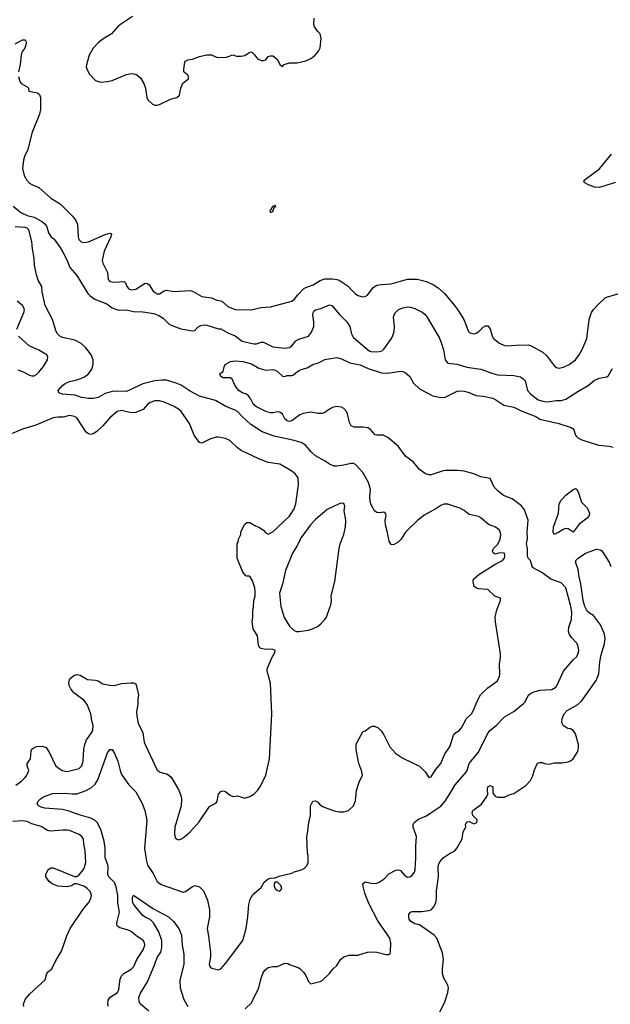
# Model space of a CAD drawing. Header units: inches. Extents: x 1771504 to 1971212, y 471788 to 643615.
# Tile 62 of 256: x 1864187 to 1869185, y 496629 to 504970. Entities that reach past the tile are written whole.
import ezdxf

# ---------------------------------------------------------------- set-up
doc = ezdxf.new("R2010")
doc.units = ezdxf.units.IN
doc.header["$MEASUREMENT"] = 0
doc.layers.add('B8469', color=7, linetype='Continuous')
doc.layers.add('B8560', color=7, linetype='Continuous')

msp = doc.modelspace()

# ---------------------------------------------------------------- linework, layer by layer
at = {"layer": 'B8469', "color": 5}
for points, elevation in [([(1864153.8, 498486.2), (1864201.9, 498518.1), (1864234.5, 498550), (1864248.5, 498571.5), (1864263.1, 498610), (1864250.7, 498650), (1864249.9, 498670), (1864279.3, 498710), (1864284.8, 498775.2), (1864291.1, 498790), (1864301.1, 498798.9), (1864330, 498813.8), (1864376.2, 498816.2), (1864410, 498803.8), (1864438.4, 498758.4), (1864490, 498653), (1864511.4, 498631.4), (1864550, 498610.4), (1864590, 498602.3), (1864690, 498627.6), (1864702.8, 498637.2), (1864714, 498650), (1864724.7, 498690), (1864728.7, 498790), (1864737.2, 498830), (1864752.4, 498870), (1864790, 498921.3), (1864805.3, 498950), (1864809.7, 498989.7), (1864798.4, 499030), (1864789.3, 499090), (1864759.2, 499170), (1864730, 499206), (1864646.7, 499266.7), (1864620.7, 499300.7), (1864605.1, 499330), (1864602, 499358), (1864612.3, 499387.7), (1864645.5, 499414.5), (1864670, 499422.6), (1864698, 499418), (1864761.5, 499381.5), (1864830, 499374.5), (1864850, 499369.1), (1864890, 499344.4), (1864950, 499332.6), (1864990, 499330.3), (1865050, 499346), (1865130, 499352.4), (1865150, 499352.4), (1865170, 499342.8), (1865194, 499250), (1865187.7, 499210), (1865188.2, 499170), (1865176.5, 499110), (1865177.2, 499070), (1865190.3, 499010), (1865230.3, 498930), (1865241.1, 498850), (1865248.7, 498830), (1865350, 498613.4), (1865376.7, 498596.7), (1865438.2, 498578.2), (1865470, 498553), (1865531.4, 498450), (1865552.6, 498390), (1865556.3, 498363.7), (1865554.6, 498310), (1865500.3, 498130), (1865498.4, 498070), (1865503.4, 498043.4), (1865510.6, 498030.6), (1865530, 498022.8), (1865550, 498027.7), (1865585.2, 498050), (1865630, 498090.6), (1865704.9, 498175.1), (1865794, 498306), (1865850, 498334.8), (1865858.4, 498350), (1865869.2, 498410), (1865890, 498430.8), (1865910, 498437.3), (1865930, 498430.8), (1865964.1, 498404.1), (1865990, 498390.7), (1866030, 498394), (1866090, 498375.5), (1866135.3, 498390), (1866170, 498410.7), (1866199.3, 498440.7), (1866223.8, 498476.2), (1866269.6, 498570), (1866301.5, 498710), (1866322.2, 499090), (1866309.7, 499350), (1866281.1, 499450), (1866281.1, 499470), (1866323.6, 499570), (1866347.3, 499610), (1866349.3, 499629.3), (1866330, 499634.7), (1866257, 499637), (1866230, 499642.6), (1866218.4, 499650), (1866207.8, 499670), (1866199.3, 499750), (1866163.7, 499810), (1866153.2, 499870), (1866160.9, 499910), (1866160.9, 499970), (1866166, 499990), (1866166.6, 500000)], 380), ([(1864939.2, 496610), (1864932.1, 496630), (1864934.9, 496665.1), (1864953.3, 496690), (1865013.5, 496730), (1865026.6, 496753.4), (1865037.8, 496842.2), (1865047.4, 496870), (1865068.5, 496891.5), (1865130, 496927.9), (1865153.3, 496950), (1865179.3, 497010), (1865233.1, 497090), (1865246, 497130), (1865244, 497150), (1865231.5, 497170), (1865170.7, 497210.7), (1865130, 497246.6), (1865100, 497260), (1865035.7, 497275.7), (1865013.4, 497293.4), (1865008, 497310), (1865010.7, 497330), (1865030.6, 497410), (1865018.1, 497490), (1865016.7, 497550), (1865003.7, 497623.7), (1864990, 497661.5), (1864941.5, 497710), (1864933.8, 497730), (1864936.5, 497790), (1864934.1, 497810), (1864911.8, 497870), (1864911.2, 497951.2), (1864903.4, 498010), (1864874.3, 498110), (1864843.5, 498170), (1864827.1, 498187.1), (1864790, 498207.4), (1864690, 498235.4), (1864606.3, 498266.3), (1864550, 498278.4), (1864399, 498290), (1864370, 498299.1), (1864347, 498310), (1864334.5, 498330), (1864344.5, 498350), (1864363.7, 498370), (1864390, 498386), (1864466.1, 498413.9), (1864570, 498418), (1864631.3, 498411.3), (1864670, 498413.6), (1864750, 498440.7), (1864794.3, 498465.7), (1864825.6, 498494.4), (1864847.8, 498532.2), (1864930, 498760.7), (1864950, 498787.3), (1864970, 498787.3), (1864990, 498754.8), (1865018.5, 498690), (1865036.5, 498610), (1865050, 498575.5), (1865110, 498488.2), (1865169.1, 498429.1), (1865223.1, 498330), (1865246.7, 498270), (1865263.7, 498190), (1865243.2, 497950), (1865260.4, 497840.4), (1865270, 497808), (1865318, 497738), (1865350, 497670.5), (1865385.3, 497645.3), (1865570, 497580.4), (1865590, 497584.4), (1865650, 497628.2), (1865670, 497634.9), (1865710, 497624), (1865744, 497590), (1865775.8, 497510), (1865793.4, 497430), (1865794.3, 497370), (1865772.8, 497270), (1865785.8, 497205.8), (1865802, 497070), (1865800.9, 497030), (1865790.7, 496970), (1865794, 496954), (1865802, 496942), (1865814.4, 496934.4), (1865870, 496920.7), (1865888.7, 496930), (1865930, 496974), (1866074.7, 497170), (1866104.7, 497270), (1866118.7, 497370), (1866125.8, 497474.2), (1866138.9, 497521.1), (1866160.1, 497559.9), (1866230, 497618), (1866256.5, 497663.5), (1866290, 497690.8), (1866310, 497698.8), (1866350, 497702), (1866384.1, 497715.9), (1866490, 497740.7), (1866510, 497750.8), (1866572.5, 497767.5), (1866598, 497782), (1866618, 497802), (1866628.7, 497830), (1866628.9, 497888.9), (1866624, 497910), (1866616, 498050), (1866624.1, 498075.9), (1866635.1, 498170), (1866649, 498230), (1866649, 498310), (1866668, 498350), (1866690, 498352), (1866710, 498342), (1866723.5, 498323.5), (1866750, 498304.7), (1866847.5, 498267.5), (1866890, 498258.8), (1866930, 498258.8), (1866970, 498270.8), (1867013.2, 498310), (1867030, 498354), (1867038.6, 498441.4), (1867059, 498510), (1867089, 498570), (1867082, 498602), (1867056, 498670), (1867034.6, 498785.4), (1867034, 498810), (1867035.3, 498830), (1867045.6, 498854.4), (1867090, 498938), (1867110, 498944.7), (1867146.3, 498973.7), (1867170, 498986), (1867190, 498986), (1867222, 498970), (1867246.4, 498946.4), (1867270, 498912), (1867321, 498810), (1867370, 498754.8), (1867430, 498714), (1867570, 498646.8), (1867617.5, 498597.5), (1867650, 498551.3), (1867670, 498556), (1867704.9, 498615.1), (1867751.1, 498670), (1867786, 498750), (1867826.6, 498810), (1867859.7, 498910), (1867874, 498926), (1867908.9, 498951.1), (1867927.3, 498972.7), (1867969.7, 499050), (1868010.7, 499089.3), (1868025.7, 499114.3), (1868066.2, 499213.8), (1868087.4, 499250), (1868149.9, 499310.1), (1868229.6, 499370), (1868247.3, 499410), (1868251.6, 499430), (1868247.1, 499510), (1868257.2, 499570), (1868257.5, 499597.5), (1868214, 499870), (1868212, 499910), (1868224.5, 499970), (1868236.3, 500000)], 360), ([(1866096, 496590), (1866150, 496640.7), (1866209.6, 496770), (1866229.7, 496850.3), (1866244.5, 496890), (1866262, 496918), (1866290, 496940.7), (1866330, 496950.8), (1866370, 496950.8), (1866430, 496977.3), (1866455.5, 496975.5), (1866470, 496966), (1866550, 496938), (1866562, 496930), (1866590, 496902), (1866610, 496872), (1866630, 496822), (1866650, 496802), (1866730, 496821), (1866748, 496830), (1866810, 496891.3), (1866839, 496930), (1866870, 496958), (1866902, 497010), (1866930, 497031.3), (1866974.6, 497045.4), (1867050, 497046), (1867130, 497071), (1867170, 497074.8), (1867210, 497070.7), (1867289.3, 497050.7), (1867310, 497051), (1867322, 497058), (1867325.6, 497074.4), (1867329.4, 497150), (1867320.9, 497190), (1867216.9, 497336.9), (1867142.2, 497482.2), (1867108.6, 497570), (1867093.6, 497626.4), (1867092.3, 497650), (1867110, 497665.5), (1867172.5, 497652.5), (1867210, 497654.9), (1867230, 497662.8), (1867267.6, 497690), (1867310, 497735.8), (1867370, 497766), (1867390, 497767.7), (1867410, 497762.8), (1867442.9, 497722.9), (1867470, 497706.4), (1867490, 497708.5), (1867510, 497723.1), (1867528.3, 497750), (1867532.9, 497767.1), (1867540.6, 497870), (1867538.7, 497970), (1867545.1, 498050), (1867516.2, 498130), (1867517, 498150), (1867526, 498170), (1867562.4, 498197.6), (1867630, 498225.8), (1867668, 498250), (1867750, 498309), (1867788.7, 498350), (1867828.7, 498411.3), (1867871.2, 498488.8), (1867965.2, 498594.8), (1867973.8, 498610), (1867990.9, 498670), (1868070, 498766.4), (1868144.6, 498915.4), (1868166.6, 498950), (1868218.4, 498990), (1868290, 499064), (1868369.6, 499110.4), (1868450, 499178.4), (1868461.6, 499190), (1868492.9, 499247.1), (1868510, 499262.6), (1868542.4, 499277.6), (1868589.8, 499290.2), (1868690, 499297.4), (1868724.9, 499315.1), (1868733.7, 499326.3), (1868789.8, 499450.2), (1868870, 499546), (1868903.6, 499576.4), (1868917.6, 499610), (1868918.7, 499630), (1868910.9, 499670.9), (1868900.5, 499690), (1868856, 499736), (1868840.6, 499760.6), (1868830.8, 499790), (1868834.9, 499825.1), (1868857.7, 499890), (1868859, 499950), (1868850.8, 500000)], 340), ([(1866398.4, 500000), (1866399.3, 499990), (1866425.1, 499905.1), (1866471.9, 499831.9), (1866510, 499796.3), (1866530, 499788), (1866550, 499786), (1866630, 499798), (1866665.2, 499810), (1866706.6, 499830), (1866732, 499850), (1866770, 499887.7), (1866783.6, 499910), (1866816.1, 500000)], 380), ([(1867727.1, 496530), (1867785, 496650), (1867809.8, 496730), (1867815.3, 496770), (1867809.7, 496790), (1867775.8, 496850), (1867766.3, 496890), (1867765.3, 496930), (1867772.8, 497010), (1867766.6, 497066.6), (1867718.7, 497190), (1867696.1, 497216.1), (1867590, 497289.7), (1867570, 497301.3), (1867530, 497311.6), (1867496, 497330), (1867482.9, 497350), (1867479.5, 497370), (1867480.9, 497390), (1867495.3, 497410), (1867510, 497414.4), (1867590, 497416), (1867650, 497423.1), (1867669.7, 497430.3), (1867690, 497450.8), (1867707.8, 497490), (1867713.9, 497526.1), (1867715.6, 497590), (1867731.8, 497710), (1867729.6, 497790.4), (1867732.3, 497810), (1867743.3, 497836.7), (1867769.7, 497870.3), (1867830, 497910.4), (1867869.2, 497930), (1867890, 497954.8), (1867932.7, 498030), (1867939.3, 498090), (1867964, 498130), (1867961.2, 498150), (1867970, 498174.8), (1867990, 498178), (1868030, 498158.8), (1868055.3, 498170), (1868059, 498190), (1868056, 498196), (1868022.7, 498230), (1868017, 498250), (1868022, 498270), (1868096.1, 498323.9), (1868139.3, 498390), (1868149.4, 498410), (1868145.2, 498450), (1868150, 498472), (1868170, 498482), (1868190, 498472), (1868192, 498430), (1868198, 498410), (1868210, 498392), (1868230, 498384.7), (1868290, 498384.7), (1868330, 498404.7), (1868370, 498416), (1868470, 498482), (1868510, 498524), (1868530, 498564.7), (1868543.2, 498616.8), (1868570, 498671.3), (1868590, 498678), (1868610, 498678), (1868628, 498668), (1868670, 498664.9), (1868710, 498674.8), (1868775.9, 498675.9), (1868830, 498683.7), (1868850, 498692.4), (1868870, 498708.2), (1868909.7, 498770), (1868916.6, 498803.4), (1868915.5, 498830), (1868890, 498920.9), (1868870, 498949.5), (1868850, 498962.7), (1868824.8, 498964.8), (1868789.4, 498989.4), (1868776, 499016), (1868778.9, 499050), (1868795.3, 499090), (1868820.8, 499119.2), (1868910, 499168.9), (1868942.6, 499197.4), (1869067.1, 499372.9), (1869087.8, 499430), (1869096.2, 499530), (1869108.2, 499590), (1869135.9, 499684.1), (1869141.1, 499730), (1869134.6, 499774.6), (1869103.3, 499843.3), (1869043.5, 499923.5), (1869010, 499942.4), (1868990, 499959.7), (1868970, 499999.5), (1868969.9, 500000)], 320), ([(1864222, 496610), (1864219, 496630), (1864234, 496670), (1864270, 496714.8), (1864403.7, 496836.3), (1864418, 496890), (1864431.5, 496908.5), (1864459.5, 496930), (1864487.3, 496990), (1864542, 497078), (1864586, 497210), (1864615.1, 497270), (1864724.4, 497435.6), (1864769.4, 497490), (1864790, 497524.7), (1864796.2, 497550), (1864784.4, 497584.4), (1864759.3, 497610), (1864730, 497629.4), (1864670, 497649), (1864650, 497648.7), (1864626.4, 497633.6), (1864590, 497624), (1864510, 497629.3), (1864462, 497650), (1864435.3, 497670), (1864409, 497710), (1864409, 497730), (1864429, 497770), (1864450, 497784.7), (1864470, 497784.7), (1864650, 497711.3), (1864670, 497711.3), (1864690, 497726), (1864726, 497770), (1864736.9, 497790), (1864748, 497830), (1864742.2, 497930), (1864728.9, 497988.9), (1864727.3, 498027.3), (1864712.8, 498050), (1864690, 498066.6), (1864610, 498100.4), (1864590, 498105.1), (1864555.6, 498104.4), (1864443.7, 498096.3), (1864422.5, 498102.5), (1864370, 498134.6), (1864290, 498157.4), (1864250, 498176.5), (1864210, 498183.1), (1864130, 498178.2)], 380), ([(1865281.4, 496570), (1865209.8, 496630), (1865198.2, 496650), (1865196.8, 496690), (1865210, 496724.4), (1865270, 496819.5), (1865332.1, 496967.9), (1865350, 497026), (1865381.7, 497070), (1865389, 497110), (1865389.9, 497170), (1865364, 497244), (1865318.5, 497318.5), (1865290, 497347.2), (1865250, 497367.1), (1865230, 497382.2), (1865155.8, 497470), (1865146, 497490), (1865142.7, 497510), (1865143.1, 497536.9), (1865150, 497554.8), (1865319.3, 497439.3), (1865445.5, 497370), (1865488.2, 497330), (1865535.3, 497270), (1865555.9, 497215.9), (1865562.8, 497130), (1865575.2, 497055.2), (1865575.4, 496970), (1865541.1, 496830), (1865545.6, 496770), (1865577.2, 496670), (1865610.3, 496610)], 340)]:
    msp.add_lwpolyline(points, dxfattribs=dict(at, elevation=elevation))
at = {"layer": 'B8469', "color": 5, "elevation": 360}
msp.add_lwpolyline([(1866350, 497664), (1866340.7, 497650), (1866340.5, 497630), (1866350.4, 497610), (1866370, 497594), (1866390, 497586.7), (1866405.6, 497610), (1866395.8, 497635.8), (1866370, 497663.7)], close=True, dxfattribs=at)
at = {"layer": 'B8560', "color": 5}
for points, elevation in [([(1865142, 504998), (1865022, 504918), (1864964, 504850), (1864890, 504805.6), (1864850, 504774), (1864810, 504729.4), (1864774, 504670), (1864768.4, 504650), (1864752.5, 504587.5), (1864750.4, 504570), (1864754.9, 504550), (1864777.1, 504510), (1864830, 504456.3), (1864870, 504440.5), (1864930, 504446), (1864970, 504456.4), (1865090, 504506), (1865130, 504514.4), (1865170, 504507.7), (1865210, 504477.3), (1865237.3, 504430), (1865250.6, 504390), (1865262, 504310), (1865270.8, 504290), (1865310, 504254.8), (1865330, 504246.8), (1865350, 504246.8), (1865370, 504250.7), (1865463.9, 504296.1), (1865517.2, 504310), (1865538.7, 504330), (1865549.5, 504390.5), (1865566.8, 504433.2), (1865614.5, 504470), (1865617, 504490), (1865610, 504501.2), (1865582, 504522), (1865577.2, 504530), (1865576, 504550), (1865585.2, 504610), (1865590, 504618), (1865610, 504631), (1865650, 504636), (1865710, 504658.8), (1865770, 504671.3), (1865810, 504671.3), (1865851.6, 504651.6), (1865930, 504651), (1865990, 504671.3), (1866022, 504662), (1866058.6, 504661.4), (1866092.5, 504667.5), (1866130, 504692), (1866150, 504698), (1866178, 504670), (1866199.8, 504639.8), (1866230, 504624.7), (1866250, 504624.7), (1866270, 504631.3), (1866290, 504658), (1866310, 504664.7), (1866330, 504664.7), (1866370, 504632), (1866390, 504592), (1866410, 504574), (1866426, 504590), (1866470, 504604.7), (1866536.5, 504603.5), (1866610, 504622.8), (1866650, 504641), (1866689, 504670), (1866715.5, 504704.5), (1866729.3, 504730.7), (1866737.2, 504810), (1866729, 504850), (1866709, 504870), (1866681.2, 504910), (1866677.2, 504930), (1866678, 504982)], 420), ([(1864150, 504764.9), (1864210, 504798.7), (1864230, 504799.3), (1864238.4, 504790), (1864241.7, 504770), (1864237.2, 504750), (1864230.2, 504730), (1864204.7, 504695.3), (1864198.2, 504670), (1864190.1, 504589.9), (1864177.8, 504530)], 380), ([(1864178.3, 504490), (1864187.9, 504447.9), (1864200.9, 504430), (1864250, 504401.3), (1864260.3, 504390), (1864265.3, 504365.3), (1864337.3, 504350), (1864355.3, 504335.3), (1864364.2, 504310), (1864362.8, 504210), (1864355.8, 504170), (1864289.2, 504010), (1864254.7, 503870), (1864227.6, 503812.4), (1864219.7, 503780.3), (1864211.3, 503710), (1864224.7, 503650), (1864248.2, 503610), (1864270, 503586.7), (1864290, 503573.6), (1864350, 503548.5), (1864450, 503458.9), (1864530, 503410.3), (1864640.4, 503300.4), (1864662.6, 503270), (1864676.9, 503236.9), (1864682, 503130), (1864688.8, 503108.8), (1864708.1, 503088.1), (1864730, 503081.6), (1864770, 503087.2), (1864910, 503150.3), (1864950, 503162), (1864958.4, 503158.4), (1864964, 503150), (1864957.6, 503130), (1864903.2, 503010), (1864886.5, 502930), (1864890, 502907.3), (1864930.4, 502830), (1864935.5, 502770), (1864950, 502753.4), (1864987.8, 502747.8), (1865070, 502753.4), (1865081.8, 502741.8), (1865094.9, 502710), (1865110, 502690.4), (1865130, 502682.6), (1865170, 502688.7), (1865250, 502738), (1865270, 502736.4), (1865283.6, 502723.6), (1865315.8, 502670), (1865350, 502646.7), (1865370, 502647.9), (1865410, 502673.1), (1865430, 502678.9), (1865491.3, 502668.7), (1865630, 502677.1), (1865650, 502670.4), (1865730, 502624.9), (1865810, 502615.3), (1865855.3, 502595.3), (1865890, 502588.9), (1865910, 502578), (1865950, 502541.7), (1866010, 502515.6), (1866147, 502513), (1866230, 502532.6), (1866310, 502536.5), (1866490, 502584.4), (1866510, 502600.5), (1866539.7, 502640.3), (1866590, 502691.3), (1866610, 502702.8), (1866670, 502723.9), (1866730, 502760.8), (1866770, 502774), (1866834.3, 502774.3), (1866870, 502770.2), (1866890, 502762.8), (1866957.2, 502717.2), (1867030, 502646.7), (1867050, 502634.4), (1867090, 502623.8), (1867110, 502626), (1867130, 502637.1), (1867179.8, 502700.2), (1867210, 502720.9), (1867250, 502727.9), (1867330, 502732.1), (1867470, 502771.3), (1867550, 502771.3), (1867630, 502751.4), (1867690, 502723.6), (1867730, 502698), (1867781.1, 502650), (1867870, 502546.7), (1867910.3, 502490), (1867945.7, 502430), (1867986, 502330), (1867997.1, 502317.1), (1868030, 502308), (1868050, 502314), (1868074, 502330), (1868110, 502366), (1868130, 502376), (1868150, 502376), (1868170, 502352), (1868184.9, 502290), (1868196.3, 502270), (1868247.7, 502230), (1868289.1, 502209.1), (1868310, 502207.2), (1868390, 502213.4), (1868490, 502214.9), (1868511.4, 502211.4), (1868614.7, 502154.7), (1868646.3, 502126.3), (1868714.4, 502034.4), (1868730, 502023.8), (1868750, 502018.7), (1868790, 502027), (1868836, 502050), (1868890, 502088.4), (1868921.3, 502130), (1868950, 502180.7), (1868985.7, 502270), (1869008, 502430), (1869027.6, 502490), (1869044.2, 502515.8), (1869081.7, 502558.3), (1869144.2, 502615.8), (1869298.4, 502661.6)], 380), ([(1869226, 503590), (1869130, 503559.7), (1869090, 503549.7), (1869051.7, 503551.7), (1869002, 503570), (1868965.2, 503590), (1868964, 503610), (1869093.6, 503706.4), (1869196.3, 503830)], 380), ([(1864131.4, 503391.4), (1864197.6, 503337.6), (1864250, 503312.6), (1864310, 503297.6), (1864379.1, 503259.1), (1864401.1, 503241.1), (1864415.5, 503215.5), (1864430, 503166), (1864450, 503132.7), (1864477.6, 503110), (1864530, 503041.3), (1864550, 503006.7), (1864589.2, 502930), (1864610.2, 502870.2), (1864670, 502802.4), (1864763.9, 502650), (1864782.8, 502630), (1864822.6, 502602.6), (1864923.2, 502563.2), (1864970.2, 502530.2), (1864997.5, 502517.5), (1865030, 502510.2), (1865090, 502512.8), (1865150, 502498.3), (1865230, 502495.7), (1865321.5, 502481.5), (1865365, 502465), (1865402.4, 502442.4), (1865450, 502392.4), (1865470, 502381.6), (1865550, 502352), (1865650, 502334), (1865670, 502338.7), (1865695.7, 502364.3), (1865721, 502379), (1865750, 502385.6), (1865770, 502383.7), (1865870, 502351.5), (1865890, 502351.4), (1865950, 502316.5), (1866010.8, 502290.8), (1866070, 502246.7), (1866170, 502224.5), (1866190, 502225), (1866230, 502238.3), (1866250, 502237.8), (1866330, 502198), (1866432.2, 502187.8), (1866470, 502193), (1866490, 502207.7), (1866525.1, 502250), (1866550, 502264.6), (1866631.3, 502290), (1866657.2, 502322.8), (1866675.7, 502370), (1866675.7, 502410), (1866666.6, 502470), (1866669.7, 502490), (1866677.8, 502502.2), (1866690, 502512.3), (1866735.8, 502524.2), (1866810, 502553.8), (1866830, 502548.8), (1866892.3, 502472.3), (1866956.1, 502410), (1866980.7, 502370), (1866996.5, 502310), (1867010, 502282), (1867130, 502177), (1867150, 502163.1), (1867170, 502157), (1867230, 502158.7), (1867254.1, 502165.9), (1867270, 502178.4), (1867333.6, 502270), (1867346, 502294), (1867356, 502330), (1867358.6, 502370), (1867352, 502450), (1867356.4, 502470), (1867368.9, 502491.1), (1867390, 502511.8), (1867430, 502530.3), (1867470, 502538), (1867495.1, 502535.1), (1867530, 502524.2), (1867592.1, 502492.1), (1867614.8, 502474.8), (1867633, 502453), (1867737.8, 502277.8), (1867755.3, 502235.3), (1867772.8, 502172.8), (1867789.2, 502089.2), (1867810, 502061.6), (1867890, 502051.3), (1867970, 502027.2), (1868090.2, 502010.2), (1868190, 501972.6), (1868230, 501962.8), (1868370, 501957.3), (1868425.5, 501945.5), (1868449.2, 501929.2), (1868463.7, 501910), (1868484.9, 501830), (1868510, 501799.5), (1868576.4, 501750), (1868624.9, 501735.1), (1868650, 501733.2), (1868730, 501743.2), (1868770, 501743.5), (1868810, 501755.8), (1868910, 501820.9), (1868997.6, 501870), (1869050, 501914.9), (1869090, 501932.8), (1869156.6, 501943.4), (1869170, 501954.8), (1869204.1, 502015.9)], 360), ([(1868236.3, 500000), (1868256, 500050), (1868257.2, 500070), (1868207.4, 500087.4), (1868150, 500142.5), (1868070, 500148.2), (1868053.1, 500153.1), (1868032.7, 500170), (1868023.7, 500210), (1868027, 500230), (1868073, 500270), (1868218, 500362), (1868274.3, 500390), (1868291.1, 500410), (1868294.3, 500430), (1868288.7, 500450), (1868250, 500452.6), (1868210, 500442.7), (1868194, 500454), (1868188.1, 500468.1), (1868196.3, 500490), (1868232.6, 500527.4), (1868253.8, 500570), (1868258.9, 500610), (1868253.4, 500633.4), (1868243.7, 500650), (1868212.7, 500670), (1868155.2, 500695.2), (1868090, 500751.6), (1868070, 500762.9), (1867990, 500779.6), (1867950, 500812), (1867912.6, 500832.6), (1867810, 500866.9), (1867775.3, 500864.7), (1867750, 500854.7), (1867710, 500825.4), (1867610, 500772.6), (1867550, 500724), (1867472.2, 500650), (1867452.5, 500627.5), (1867416.4, 500570), (1867390, 500542.9), (1867350, 500522.7), (1867330, 500525.2), (1867313.8, 500553.8), (1867298, 500638), (1867281.6, 500690), (1867280.5, 500730), (1867289.5, 500770), (1867285.1, 500785.1), (1867270, 500799.5), (1867230, 500791.8), (1867210, 500794.5), (1867190, 500809.2), (1867160.9, 500860.9), (1867152, 500890), (1867150.8, 500930), (1867157.4, 500990), (1867139.8, 501050), (1867090, 501133.3), (1867030, 501202.9), (1867010.9, 501210.9), (1866990, 501211), (1866930, 501196), (1866870, 501187.2), (1866848.7, 501188.7), (1866810, 501204), (1866771.3, 501231.3), (1866690, 501276.8), (1866653.5, 501310), (1866604.7, 501364.7), (1866570, 501387.6), (1866510, 501405.3), (1866341.9, 501441.9), (1866238.5, 501478.5), (1866142.1, 501542.1), (1866068.8, 501608.8), (1866030.4, 501650.4), (1866010, 501663.1), (1865932.4, 501692.4), (1865845.4, 501745.4), (1865710, 501779.8), (1865630, 501822.4), (1865554.2, 501874.2), (1865512.3, 501892.3), (1865430, 501916.2), (1865390, 501917.3), (1865330, 501911.2), (1865230, 501884.6), (1865090, 501821), (1865010, 501824.2), (1864970, 501820.2), (1864910, 501804.3), (1864850, 501770.8), (1864810, 501760.3), (1864770, 501760.8), (1864710, 501769.8), (1864655.3, 501790), (1864550, 501798.8), (1864519.3, 501810), (1864514, 501830), (1864549, 501871), (1864570.7, 501889.3), (1864610, 501905.3), (1864670, 501918), (1864710, 501932.3), (1864735, 501945), (1864768.9, 501971.1), (1864796.4, 502010), (1864809.7, 502050), (1864809.7, 502090), (1864792.6, 502130), (1864778, 502150), (1864746.4, 502190), (1864707.1, 502227.1), (1864654.4, 502254.4), (1864550, 502278), (1864528, 502290), (1864508, 502310), (1864496.3, 502330), (1864463.5, 502430), (1864401.5, 502550), (1864376.4, 502663.6), (1864373.3, 502710), (1864344.4, 502764.4), (1864329.9, 502809.9), (1864313.6, 502890), (1864309.9, 502950), (1864294.4, 503030), (1864289.8, 503090), (1864265.6, 503190), (1864250, 503204.2), (1864234, 503210), (1864150, 503215)], 360), ([(1864163.6, 502350), (1864222.3, 502490), (1864226.8, 502510), (1864223.2, 502530), (1864210.4, 502550.4), (1864167, 502587)], 380), ([(1864170, 502004.9), (1864210, 501990.3), (1864270, 501958.7), (1864290, 501953.7), (1864310, 501954), (1864330, 501964.9), (1864350, 501984.4), (1864390, 502033), (1864423.7, 502090), (1864426.6, 502110), (1864416, 502130), (1864349.5, 502170), (1864266.7, 502206.7), (1864177.6, 502290)], 380), ([(1868850.8, 500000), (1868849.1, 500010), (1868810, 500156.9), (1868770, 500200.5), (1868680.9, 500230), (1868606, 500286), (1868527, 500330), (1868509.4, 500390), (1868489.8, 500409.8), (1868483.9, 500430), (1868485.8, 500490), (1868477.4, 500530), (1868484.4, 500575.6), (1868481.4, 500630), (1868489.7, 500729.7), (1868458.6, 500818.6), (1868433.2, 500853.2), (1868354, 500910), (1868280.6, 500940.6), (1868235.3, 500975.3), (1868202, 501010), (1868170, 501084), (1868090, 501098.7), (1868030, 501122.4), (1867950, 501145.1), (1867891.2, 501151.2), (1867790, 501152.4), (1867770, 501149.7), (1867670, 501115.8), (1867650, 501114.7), (1867622.2, 501122.2), (1867570, 501160.9), (1867521, 501221), (1867451.7, 501271.7), (1867390, 501358.7), (1867302.7, 501430), (1867262, 501450), (1867210, 501449.6), (1867194.2, 501454.2), (1867157.3, 501497.3), (1867132.3, 501512.3), (1867090, 501519.3), (1867018, 501518), (1866992.7, 501530), (1866978.9, 501558.9), (1866961.5, 501630), (1866952.2, 501650), (1866930, 501676.4), (1866910, 501688.6), (1866867.8, 501692.2), (1866835.1, 501684.9), (1866808.2, 501671.8), (1866770, 501641.6), (1866750, 501634.3), (1866710, 501633.7), (1866650, 501645.7), (1866585.5, 501634.5), (1866557.8, 501622.2), (1866490, 501571.9), (1866470, 501567.6), (1866450, 501573.1), (1866430, 501589.8), (1866410, 501629.5), (1866390, 501646), (1866370, 501649.7), (1866330, 501640.4), (1866310, 501641), (1866269.2, 501650), (1866190, 501689.8), (1866166.4, 501710), (1866140.9, 501760.9), (1866124.1, 501784.1), (1866099.7, 501799.7), (1866070, 501809.7), (1866040.7, 501830), (1866010, 501869.5), (1865985.4, 501925.4), (1865970, 501936), (1865910, 501935.3), (1865886, 501950), (1865884, 501964), (1865878, 501970), (1865909.4, 501990.6), (1865917, 502030), (1865927, 502050), (1865970, 502073.4), (1866010, 502079.2), (1866074.2, 502074.2), (1866150, 502054.9), (1866210, 502019.5), (1866270, 502001.6), (1866330, 502005.8), (1866350, 502001.5), (1866368.4, 501990), (1866410, 501950.5), (1866430, 501947), (1866450, 501954.9), (1866490, 501955.8), (1866500.1, 501959.9), (1866545.7, 501994.3), (1866570, 502007), (1866619.1, 502020.9), (1866669.2, 502050), (1866717.3, 502062.7), (1866770, 502092.6), (1866870, 502107.8), (1866910, 502098.4), (1866982.2, 502062.2), (1867070, 502047.5), (1867135.8, 502015.8), (1867250, 501979.4), (1867303.9, 501976.1), (1867410, 501994), (1867430, 501990.7), (1867450, 501980.7), (1867490, 501946.8), (1867521.3, 501890), (1867570, 501842), (1867683.3, 501783.3), (1867749.9, 501770.1), (1867787.6, 501772.4), (1867890, 501822.6), (1867910, 501826.3), (1867950, 501822.8), (1867990, 501811.5), (1868046.2, 501786.2), (1868110, 501780.2), (1868190, 501762.8), (1868217.1, 501750), (1868284.7, 501704.7), (1868370, 501687.3), (1868430, 501655.9), (1868556, 501610), (1868590, 501586), (1868750, 501548.2), (1868855, 501515), (1868867.7, 501507.7), (1868875.8, 501495.8), (1868892, 501450), (1868900, 501440), (1868910, 501428.9), (1868943.8, 501410), (1869085.3, 501365.3), (1869177, 501357), (1869210.2, 501350.2)], 340), ([(1866166.6, 500000), (1866169.3, 500050), (1866181.2, 500090), (1866181.2, 500130), (1866176, 500156), (1866156.5, 500216.5), (1866138, 500250), (1866130, 500255.3), (1866110, 500255.3), (1866100.2, 500260.2), (1866075.3, 500290), (1866029, 500410), (1866028, 500530), (1866036.4, 500543.6), (1866038, 500570), (1866058, 500610), (1866058, 500630), (1866090, 500694), (1866108.4, 500711.6), (1866134, 500710), (1866182, 500682), (1866212, 500670), (1866250, 500644.7), (1866270, 500622), (1866290, 500611.3), (1866330, 500631.3), (1866470, 500764), (1866510, 500826), (1866522.9, 500870), (1866547.3, 501030), (1866542.9, 501090), (1866520.1, 501120.1), (1866490, 501145.6), (1866390, 501203.6), (1866290, 501218.7), (1866210, 501249.6), (1866062, 501322), (1866030, 501344.7), (1865964.2, 501404.2), (1865930, 501422), (1865870, 501433.7), (1865850, 501432.6), (1865801.8, 501418.2), (1865730, 501383.7), (1865710, 501389.2), (1865665.1, 501450), (1865625.6, 501550), (1865552.8, 501650), (1865530, 501671.1), (1865490, 501695.3), (1865410.6, 501730.6), (1865370, 501742.2), (1865330, 501741.1), (1865292.3, 501727.7), (1865269.4, 501710.6), (1865232.1, 501667.9), (1865170, 501642.2), (1865130, 501639.3), (1865050, 501660.4), (1865013.4, 501650), (1864945.9, 501594.1), (1864890.1, 501529.9), (1864839.6, 501480.4), (1864810, 501461.1), (1864790, 501456.4), (1864770, 501461.1), (1864750, 501475.1), (1864670, 501597.4), (1864650, 501608.3), (1864610, 501616.9), (1864556.3, 501603.7), (1864510, 501603.9), (1864470, 501597.4), (1864324.4, 501535.6), (1864210, 501502.3), (1864050, 501432.9)], 380), ([(1866816.1, 500000), (1866819.7, 500010), (1866825.1, 500050), (1866823.1, 500090), (1866853.5, 500210), (1866891.1, 500490), (1866899.7, 500530), (1866929.7, 500610), (1866944.2, 500670), (1866946, 500730), (1866933.3, 500810), (1866939.5, 500850), (1866930, 500872.3), (1866910, 500874.5), (1866890, 500869.3), (1866790, 500822), (1866690, 500735.1), (1866648.5, 500691.5), (1866572.1, 500587.9), (1866533, 500510), (1866495.5, 500450), (1866436.7, 500303.3), (1866410.4, 500189.6), (1866387.3, 500112.7), (1866398.4, 500000)], 380), ([(1868969.9, 500000), (1868954.8, 500050), (1868937.5, 500190), (1868920.9, 500250), (1868913.2, 500313.2), (1868894, 500370), (1868893, 500390), (1868912.8, 500410), (1868976.9, 500450), (1869070, 500484.6), (1869100.4, 500480.4), (1869114, 500470), (1869175.5, 500375.5), (1869190, 500338)], 320)]:
    msp.add_lwpolyline(points, dxfattribs=dict(at, elevation=elevation))
for points, elevation in [([(1866350, 503399), (1866346.4, 503393.6), (1866330, 503389.2), (1866304.4, 503350), (1866310, 503336), (1866330, 503345.5), (1866342, 503378), (1866354, 503390)], 420), ([(1868870.6, 500629.4), (1868830, 500657.4), (1868810, 500660.5), (1868787.3, 500652.7), (1868750, 500628), (1868710, 500609.6), (1868702.9, 500630), (1868704.7, 500670), (1868746.6, 500790), (1868754, 500870), (1868770, 500899.3), (1868810, 500943), (1868870, 500990.3), (1868890, 500999.1), (1868902.8, 500990), (1868914, 500970), (1868942, 500882), (1868990, 500834), (1869002.4, 500810), (1869010.3, 500790), (1869006, 500770), (1868990, 500746.3), (1868923.2, 500696.8)], 320)]:
    msp.add_lwpolyline(points, close=True, dxfattribs=dict(at, elevation=elevation))

doc.saveas('drawing.dxf')
